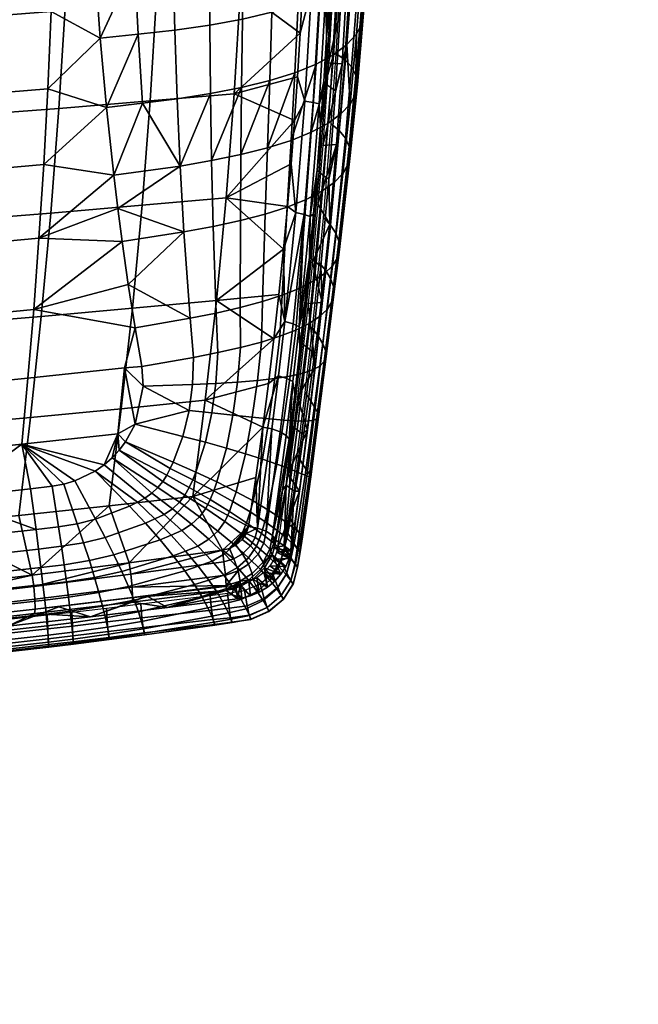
# Model space of a CAD drawing. Header units: millimetres. Extents: x -345 to 345, y -350 to 319.
# Tile 95 of 170: x 210 to 299, y -346 to -202. Entities that reach past the tile are written whole.
import ezdxf

# ---------------------------------------------------------------- set-up
doc = ezdxf.new("R2010")
doc.units = ezdxf.units.MM
doc.header["$MEASUREMENT"] = 0
for name, color, linetype in [('kolecka', 250, 'Continuous'), ('ram', 7, 'Continuous'), ('sedak', 7, 'Continuous')]:
    doc.layers.add(name, color=color, linetype=linetype)

msp = doc.modelspace()

# ---------------------------------------------------------------- meshes
at = {"layer": 'kolecka'}
mesh = msp.add_polyface(dxfattribs=at)
corners = [(23, -330.99, 49.21), (23, -345.05, 32.08), (23, -326.58, 50.55), (23, -343.71, 36.49), (23, -335.06, 47.04), (23, -338.62, 44.12), (23, -317.42, 50.55), (23, -341.54, 40.56), (23, -298.95, 22.92), (23, -298.95, 32.08), (23, -308.94, 47.04), (23, -313.01, 49.21), (23, -322, 51), (23, -302.46, 40.56), (23, -305.38, 44.12), (23, -300.29, 36.49), (23, -345.05, 22.92), (23, -345.5, 27.5), (23, -343.71, 18.51), (23, -335.06, 7.96), (23, -341.54, 14.44), (23, -338.62, 10.88), (23, -330.99, 5.79), (23, -326.58, 4.45), (23, -322, 4), (23, -302.46, 14.44), (23, -300.29, 18.51), (23, -308.94, 7.96), (23, -298.5, 27.5), (23, -313.01, 5.79), (23, -305.38, 10.88), (23, -317.42, 4.45), (299.41, -110.81, 32.08), (299.41, -100.81, 47.04), (299.41, -92.34, 50.55), (299.41, -96.75, 49.21), (299.41, -109.47, 36.49), (299.41, -104.37, 44.12), (299.41, -83.17, 50.55), (299.41, -107.3, 40.56)]
mesh.append_faces([[corners[k] for k in face] for face in [(0, 1, 2, 2), (3, 4, 5, 5), (2, 1, 6, 6), (4, 3, 1, 1), (5, 7, 3, 3), (1, 8, 9, 9), (9, 10, 6, 6), (6, 10, 11, 11), (6, 12, 2, 2), (13, 14, 10, 10), (13, 9, 15, 15), (13, 10, 9, 9), (6, 1, 9, 9), (16, 1, 17, 17), (18, 19, 16, 16), (19, 18, 20, 20), (20, 21, 19, 19), (16, 22, 23, 23), (16, 23, 8, 8), (22, 16, 19, 19), (24, 8, 23, 23), (8, 25, 26, 26), (27, 25, 8, 8), (8, 28, 9, 9), (8, 29, 27, 27), (27, 30, 25, 25), (29, 8, 31, 31), (8, 24, 31, 31), (16, 8, 1, 1), (32, 33, 34, 34), (33, 35, 34, 34), (36, 37, 33, 33), (34, 38, 32, 32), (33, 32, 36, 36), (37, 36, 39, 39)]])
at = {"layer": 'ram'}
mesh = msp.add_polyface(dxfattribs=at)
corners = [(224.29, -258.95, 416.52), (225.9, -244.36, 420.9), (238.1, -243.23, 422.79), (236.47, -257.72, 418.11), (216.86, -184.65, 424.5), (217.32, -169.27, 424.19), (230.53, -168.23, 427.45), (230.1, -183.61, 427.57), (216.16, -199.99, 424.3), (229.42, -198.94, 427.17), (215.23, -215.31, 423.42), (228.49, -214.23, 426.08), (214.06, -230.52, 421.63), (227.31, -229.4, 424.06), (212.67, -245.54, 418.74), (211.11, -260.21, 414.67), (203.88, -185.64, 421.54), (204.36, -170.26, 421.06), (203.17, -200.99, 421.52), (202.24, -216.32, 420.83), (201.1, -231.57, 419.25), (199.75, -246.63, 416.59), (198.23, -261.39, 412.79), (191.51, -186.55, 418.8), (192, -171.18, 418.17), (190.8, -201.91, 418.94), (189.89, -217.25, 418.41), (188.77, -232.52, 417.01), (187.47, -247.63, 414.57), (186, -262.45, 411.01), (178.85, -187.45, 416.11), (179.35, -172.08, 415.34), (178.16, -202.81, 416.39), (177.27, -218.16, 416.02), (176.19, -233.45, 414.79), (174.93, -248.6, 412.54), (173.53, -263.48, 409.2), (166.15, -188.31, 413.53), (166.65, -172.95, 412.64), (165.48, -203.67, 413.95), (164.62, -219.03, 413.72), (163.59, -234.34, 412.65), (162.39, -249.52, 410.58), (161.06, -264.45, 407.45), (153.61, -189.12, 411.13), (154.09, -173.77, 410.12), (152.96, -204.49, 411.67), (152.15, -219.85, 411.56), (151.17, -235.17, 410.63), (150.04, -250.38, 408.72), (148.78, -265.36, 405.78), (141.22, -174.57, 407.71), (141.53, -159.25, 406.2), (154.41, -158.44, 408.72), (140.75, -189.91, 408.82), (140.14, -205.27, 409.47), (139.37, -220.64, 409.48), (138.45, -235.97, 408.68), (137.4, -251.2, 406.93), (136.22, -266.23, 404.16)]
mesh.append_faces([[corners[k] for k in face] for face in [(0, 1, 2, 3), (4, 5, 6, 7), (8, 4, 7, 9), (10, 8, 9, 11), (12, 10, 11, 13), (14, 12, 13, 1), (15, 14, 1, 0), (16, 17, 5, 4), (18, 16, 4, 8), (19, 18, 8, 10), (20, 19, 10, 12), (21, 20, 12, 14), (22, 21, 14, 15), (23, 24, 17, 16), (25, 23, 16, 18), (26, 25, 18, 19), (27, 26, 19, 20), (28, 27, 20, 21), (29, 28, 21, 22), (30, 31, 24, 23), (32, 30, 23, 25), (33, 32, 25, 26), (34, 33, 26, 27), (35, 34, 27, 28), (36, 35, 28, 29), (37, 38, 31, 30), (39, 37, 30, 32), (40, 39, 32, 33), (41, 40, 33, 34), (42, 41, 34, 35), (43, 42, 35, 36), (44, 45, 38, 37), (46, 44, 37, 39), (47, 46, 39, 40), (48, 47, 40, 41), (49, 48, 41, 42), (50, 49, 42, 43), (51, 52, 53, 45), (54, 51, 45, 44), (55, 54, 44, 46), (56, 55, 46, 47), (57, 56, 47, 48), (58, 57, 48, 49), (59, 58, 49, 50)]])
mesh = msp.add_polyface(dxfattribs=at)
corners = [(255.33, -191.48, 449.88), (257.07, -197.01, 449.51), (257.55, -186.1, 450.4), (255.82, -177.78, 450.73), (254.4, -208.71, 448.04), (255.06, -197.13, 449.38), (253.55, -220.72, 446.02), (256.4, -208.84, 448.12), (229.42, -198.94, 427.17), (230.1, -183.61, 427.57), (242.28, -182.62, 430.37), (241.63, -197.93, 429.77), (228.49, -214.23, 426.08), (240.71, -213.19, 428.47), (251.11, -185.42, 432.23), (250.88, -191.72, 431.93), (249.45, -217.06, 429.49), (249.88, -210.73, 430.33), (250.27, -204.38, 431.01), (250.6, -198, 431.53), (255.5, -199.31, 441.23), (254.79, -198.87, 437.25), (255.37, -185.89, 438.14), (256.09, -186.28, 442.2), (256.2, -199.76, 445.21), (256.8, -186.69, 446.26), (254.72, -212.27, 439.69), (254.02, -211.78, 435.81), (255.41, -212.76, 443.57), (255.03, -185.71, 436.25), (255.33, -175.93, 436.62), (254.78, -192.1, 435.89), (254.47, -198.48, 435.42), (254.11, -204.96, 434.81), (253.71, -211.42, 434.06), (253.25, -217.88, 433.13), (257.07, -197.01, 449.51), (257.55, -186.1, 450.4), (256.4, -208.84, 448.12), (253.14, -198.23, 432.87), (254.02, -198.36, 434.07), (253.02, -214.65, 432.29), (252.16, -214.44, 431.14), (251.94, -198.1, 431.99), (250.98, -214.25, 430.31), (253.83, -181.29, 433.8), (254.71, -181.35, 435.05), (252.61, -181.22, 432.88)]
mesh.append_faces([[corners[k] for k in face] for face in [(0, 1, 2, 2), (0, 2, 3, 3), (4, 1, 5, 5), (0, 5, 1, 1), (4, 6, 7, 7), (1, 4, 7, 7), (8, 9, 10, 11), (12, 8, 11, 13), (10, 14, 15, 15), (16, 13, 17, 17), (17, 13, 18, 18), (11, 19, 18, 18), (15, 19, 11, 11), (15, 11, 10, 10), (18, 13, 11, 11), (20, 21, 22, 23), (24, 20, 23, 25), (26, 27, 21, 20), (28, 26, 20, 24), (22, 29, 30, 30), (31, 29, 22, 22), (21, 31, 22, 22), (32, 21, 33, 33), (34, 33, 27, 27), (27, 35, 34, 34), (27, 33, 21, 21), (31, 21, 32, 32), (36, 24, 25, 37), (24, 36, 38, 28), (39, 40, 41, 42), (43, 39, 42, 44), (45, 46, 40, 39), (47, 45, 39, 43), (40, 33, 34, 41), (40, 31, 32, 32), (40, 32, 33, 33), (46, 30, 29, 29), (46, 29, 31, 31), (40, 46, 31, 31), (44, 17, 18, 43), (44, 16, 17, 17), (19, 43, 18, 18), (43, 15, 14, 47), (43, 19, 15, 15)]])
mesh = msp.add_polyface(dxfattribs=at)
corners = [(254.59, -232.15, 443.42), (255.57, -220.57, 446.14), (252.84, -229.24, 444.12), (253.48, -243.5, 439.91), (252.06, -237.65, 441.79), (253.55, -220.72, 446.02), (251.45, -243.68, 439.82), (256.4, -208.84, 448.12), (227.31, -229.4, 424.06), (228.49, -214.23, 426.08), (240.71, -213.19, 428.47), (239.52, -228.33, 426.21), (225.9, -244.36, 420.9), (238.1, -243.23, 422.79), (249.45, -217.06, 429.49), (248.96, -223.35, 428.47), (247.84, -235.78, 425.81), (247.17, -242.34, 424.04), (248.43, -229.59, 427.25), (253.74, -225.1, 437.41), (253.05, -224.58, 433.65), (254.02, -211.78, 435.81), (254.72, -212.27, 439.69), (254.43, -225.62, 441.17), (255.41, -212.76, 443.57), (252.59, -237.72, 434.25), (251.9, -237.19, 430.64), (253.27, -238.26, 437.86), (252.21, -230.66, 430.71), (252.75, -224.29, 432.02), (250.96, -243.67, 427.3), (251.62, -236.98, 429.18), (253.25, -217.88, 433.13), (250.59, -249.52, 426.69), (254.59, -232.15, 443.42), (253.48, -243.5, 439.91), (256.4, -208.84, 448.12), (255.57, -220.57, 446.14), (250.85, -230.72, 428.21), (250.11, -247.05, 424.9), (249.24, -246.63, 423.87), (251.71, -231.03, 429.31), (248.06, -246.28, 423.18), (249.67, -230.45, 427.45), (252.16, -214.44, 431.14), (253.02, -214.65, 432.29), (250.98, -214.25, 430.31), (253.71, -211.42, 434.06)]
mesh.append_faces([[corners[k] for k in face] for face in [(0, 1, 2, 2), (3, 0, 4, 4), (2, 1, 5, 5), (4, 0, 2, 2), (4, 6, 3, 3), (7, 5, 1, 1), (8, 9, 10, 11), (12, 8, 11, 13), (14, 15, 11, 11), (16, 17, 13, 13), (18, 16, 11, 11), (18, 11, 15, 15), (14, 11, 10, 10), (16, 13, 11, 11), (19, 20, 21, 22), (23, 19, 22, 24), (25, 26, 20, 19), (27, 25, 19, 23), (28, 29, 20, 20), (30, 31, 26, 26), (28, 26, 31, 31), (20, 29, 32, 32), (26, 28, 20, 20), (33, 30, 26, 26), (21, 20, 32, 32), (23, 34, 35, 27), (24, 36, 37, 23), (37, 34, 23, 23), (38, 39, 40, 40), (41, 39, 38, 38), (42, 38, 40, 40), (38, 42, 43, 43), (44, 45, 41, 38), (46, 44, 38, 43), (41, 28, 31, 31), (41, 29, 28, 28), (39, 31, 30, 30), (39, 41, 31, 31), (45, 32, 29, 41), (45, 47, 32, 32), (16, 42, 17, 17), (43, 42, 16, 16), (18, 43, 16, 16), (18, 15, 43, 43), (43, 15, 14, 46)]])
mesh = msp.add_polyface(dxfattribs=at)
corners = [(251.34, -262.06, 432.17), (252.44, -252.93, 436.3), (249.91, -257.29, 434.42), (250.17, -270.93, 427.57), (248.48, -268.48, 428.95), (253.48, -243.5, 439.91), (251.45, -243.68, 439.82), (238.1, -243.23, 422.79), (247.17, -242.34, 424.04), (246.45, -248.81, 422.01), (236.47, -257.72, 418.11), (245.67, -255.28, 419.68), (243.83, -268.94, 413.76), (234.67, -271.73, 412.18), (244.85, -261.66, 417.1), (251.28, -250.06, 430.14), (250.59, -249.52, 426.69), (251.9, -237.19, 430.64), (252.59, -237.72, 434.25), (251.96, -250.59, 433.59), (253.27, -238.26, 437.86), (249.83, -262.02, 425.1), (249.14, -261.5, 421.82), (250.52, -262.55, 428.39), (248.71, -270.44, 420.91), (249.4, -270.96, 424.09), (250.25, -250.27, 425.15), (250.96, -243.67, 427.3), (248.7, -263.38, 420), (249.49, -256.88, 422.71), (247.73, -270.8, 416.53), (248.23, -270.08, 418.71), (253.48, -243.5, 439.91), (252.44, -252.93, 436.3), (251.34, -262.06, 432.17), (250.17, -270.93, 427.57), (248.24, -262.84, 418.87), (249.21, -255.02, 422.08), (249.24, -246.63, 423.87), (250.11, -247.05, 424.9), (248.33, -254.55, 421.08), (247.35, -262.31, 417.9), (247.13, -254.17, 420.42), (246.15, -261.9, 417.28), (248.06, -246.28, 423.18), (246.26, -277.39, 411.66), (245.33, -276.77, 410.75), (244.08, -276.31, 410.21)]
mesh.append_faces([[corners[k] for k in face] for face in [(0, 1, 2, 2), (3, 0, 4, 4), (1, 5, 6, 6), (2, 1, 6, 6), (4, 0, 2, 2), (7, 8, 9, 9), (10, 9, 11, 11), (12, 13, 14, 14), (10, 11, 14, 14), (14, 13, 10, 10), (9, 10, 7, 7), (15, 16, 17, 18), (19, 15, 18, 20), (21, 22, 16, 15), (23, 21, 15, 19), (24, 22, 21, 21), (25, 24, 21, 23), (16, 26, 27, 27), (22, 28, 29, 29), (30, 22, 31, 31), (28, 22, 30, 30), (16, 22, 29, 29), (16, 29, 26, 26), (20, 32, 33, 19), (23, 34, 35, 25), (34, 23, 19, 33), (22, 24, 31, 31), (36, 37, 28, 28), (38, 39, 37, 40), (40, 37, 36, 41), (42, 40, 41, 43), (44, 38, 40, 42), (14, 42, 43, 43), (29, 28, 37, 37), (39, 27, 26, 26), (29, 37, 39, 26), (28, 45, 36, 36), (30, 45, 28, 28), (43, 41, 46, 46), (46, 47, 43, 43), (42, 14, 11, 11), (47, 14, 43, 43), (9, 44, 42, 11), (9, 8, 44, 44)]])
mesh = msp.add_polyface(dxfattribs=at)
corners = [(230.98, -287.85, 417.82), (240.94, -284.62, 419.67), (228.06, -286.21, 418.89), (219.83, -289.19, 416.99), (215.19, -287.73, 417.85), (194.96, -291.98, 414.72), (198.68, -289.58, 416.31), (182.16, -291.32, 414.66), (207.8, -290.57, 415.95), (181.36, -293.4, 413.36), (222.52, -273.08, 410.93), (224.29, -258.95, 416.52), (236.47, -257.72, 418.11), (234.67, -271.73, 412.18), (209.38, -274.47, 409.42), (211.11, -260.21, 414.67), (196.56, -275.76, 407.85), (198.23, -261.39, 412.79), (184.39, -276.92, 406.33), (186, -262.45, 411.01), (225.43, -281.34, 407.15), (211.34, -283.12, 405.75), (179.04, -286.81, 402.15), (195.19, -285.03, 403.98), (211.73, -286.62, 405.82), (225.86, -284.89, 407.14), (225.93, -286.37, 408.39), (211.77, -288.06, 407.07), (211.57, -284.77, 405.38), (225.67, -283, 406.73), (195.54, -288.48, 404.14), (195.55, -289.88, 405.39), (195.4, -286.67, 403.66), (163.14, -291.82, 400.61), (163.13, -293.16, 401.85), (163.04, -290.09, 400.08), (239.55, -284.65, 409.37), (225.87, -287.06, 409.97), (211.69, -288.73, 408.64), (195.45, -290.53, 406.94), (179.24, -292.21, 405.16), (238.97, -279.52, 408.24), (230.98, -287.85, 417.82), (219.83, -289.19, 416.99), (194.96, -291.98, 414.72), (207.8, -290.57, 415.95), (181.36, -293.4, 413.36), (239.55, -285.36, 410.98)]
mesh.append_faces([[corners[k] for k in face] for face in [(0, 1, 2, 2), (3, 2, 4, 4), (5, 6, 7, 7), (6, 8, 4, 4), (0, 2, 3, 3), (8, 3, 4, 4), (9, 5, 7, 7), (5, 8, 6, 6), (10, 11, 12, 13), (14, 15, 11, 10), (16, 17, 15, 14), (18, 19, 17, 16), (10, 13, 20, 20), (21, 10, 20, 20), (16, 14, 21, 21), (21, 14, 10, 10), (18, 16, 22, 22), (23, 16, 21, 21), (16, 23, 22, 22), (24, 25, 26, 27), (28, 29, 25, 24), (30, 24, 27, 31), (32, 28, 24, 30), (33, 30, 31, 34), (35, 32, 30, 33), (25, 36, 26, 26), (37, 38, 27, 26), (31, 39, 40, 40), (38, 39, 31, 27), (40, 34, 31, 31), (29, 20, 41, 41), (32, 21, 28, 28), (28, 20, 29, 29), (28, 21, 20, 20), (21, 32, 23, 23), (22, 23, 32, 32), (32, 35, 22, 22), (42, 43, 37, 37), (44, 39, 45, 45), (39, 44, 46, 46), (43, 45, 38, 38), (37, 47, 42, 42), (39, 38, 45, 45), (37, 43, 38, 38), (46, 40, 39, 39)]])
mesh = msp.add_polyface(dxfattribs=at)
corners = [(248.93, -279.59, 422.52), (246.85, -279.79, 422.49), (248.66, -280.72, 421.82), (248.18, -281.87, 421.12), (246.49, -280.8, 421.88), (246.95, -279.3, 422.79), (250.17, -270.93, 427.57), (248.48, -268.48, 428.95), (246.72, -278.05, 412.74), (247.94, -278.9, 418.13), (246.54, -279.13, 412.38), (244.17, -280.08, 409.26), (244.99, -278.48, 409.97), (245.85, -279.38, 410.89), (244.9, -281.23, 410.24), (243.05, -278.9, 408.86), (243.76, -277.65, 409.51), (241.91, -280.04, 408.29), (242.79, -281.56, 408.65), (240.66, -280.76, 407.94), (241.25, -282.53, 408.29), (246.26, -277.39, 411.66), (246.2, -280.18, 412.05), (245.33, -276.77, 410.75), (244.08, -276.31, 410.21), (242.45, -277.07, 409.56), (242.76, -276.06, 410.11), (241.85, -277.97, 409.07), (240.94, -278.77, 408.64), (240.01, -279.25, 408.38), (238.97, -279.52, 408.24), (239.21, -281.2, 407.75), (234.67, -271.73, 412.18), (243.83, -268.94, 413.76), (225.43, -281.34, 407.15), (248.93, -279.59, 422.52), (248.66, -280.72, 421.82), (248.18, -281.87, 421.12), (247.73, -270.8, 416.53), (248.23, -270.08, 418.71), (248.71, -270.44, 420.91), (249.4, -270.96, 424.09), (250.17, -270.93, 427.57), (247.35, -262.31, 417.9), (248.24, -262.84, 418.87), (244.85, -261.66, 417.1)]
mesh.append_faces([[corners[k] for k in face] for face in [(0, 1, 2, 2), (3, 2, 4, 4), (4, 2, 1, 1), (5, 0, 6, 6), (1, 0, 5, 5), (6, 7, 5, 5), (8, 9, 10, 10), (11, 12, 13, 14), (15, 16, 12, 11), (17, 15, 11, 18), (19, 17, 18, 20), (21, 8, 10, 10), (22, 13, 10, 10), (21, 10, 13, 13), (13, 22, 14, 14), (13, 12, 23, 21), (24, 23, 12, 16), (24, 25, 26, 26), (16, 15, 27, 25), (28, 27, 15, 17), (24, 16, 25, 25), (17, 19, 29, 28), (19, 30, 29, 29), (19, 31, 30, 30), (30, 32, 26, 26), (32, 33, 26, 26), (27, 26, 25, 25), (26, 27, 28, 28), (28, 29, 26, 26), (29, 30, 26, 26), (30, 34, 32, 32), (35, 36, 9, 9), (36, 10, 9, 9), (22, 10, 36, 37), (8, 38, 39, 39), (40, 9, 39, 39), (8, 39, 9, 9), (9, 40, 41, 41), (41, 42, 35, 35), (35, 9, 41, 41), (21, 38, 8, 8), (23, 43, 44, 21), (33, 45, 24, 24), (33, 24, 26, 26)]])
mesh = msp.add_polyface(dxfattribs=at)
corners = [(245.02, -282.75, 420.71), (246.58, -284, 419.83), (247.48, -282.98, 420.44), (248.18, -281.87, 421.12), (245.87, -281.81, 421.27), (245.52, -284.89, 419.3), (246.49, -280.8, 421.88), (243.97, -283.53, 420.25), (244.33, -285.62, 418.89), (242.8, -284.13, 419.92), (241.19, -286.58, 418.39), (241.61, -284.5, 419.72), (240.94, -284.62, 419.67), (243.07, -286.15, 418.6), (241.81, -286.48, 418.43), (230.98, -287.85, 417.82), (240.59, -285.14, 410.94), (240.37, -285.97, 414.68), (239.55, -285.36, 410.98), (241.81, -286.48, 418.43), (241.19, -286.58, 418.39), (242.79, -281.56, 408.65), (244.17, -280.08, 409.26), (244.9, -281.23, 410.24), (243.32, -282.91, 409.71), (241.25, -282.53, 408.29), (241.58, -284, 409.44), (246.2, -280.18, 412.05), (245.11, -282.09, 411.49), (243.39, -283.77, 411.09), (241.58, -284.79, 410.94), (239.55, -284.65, 409.37), (240.66, -280.76, 407.94), (239.43, -283.12, 408.12), (239.21, -281.2, 407.75), (225.87, -287.06, 409.97), (225.93, -286.37, 408.39), (225.86, -284.89, 407.14), (225.67, -283, 406.73), (238.97, -279.52, 408.24), (248.18, -281.87, 421.12), (247.48, -282.98, 420.44), (246.58, -284, 419.83), (245.52, -284.89, 419.3), (244.33, -285.62, 418.89), (243.07, -286.15, 418.6), (230.98, -287.85, 417.82)]
mesh.append_faces([[corners[k] for k in face] for face in [(0, 1, 2, 2), (3, 4, 2, 2), (1, 0, 5, 5), (4, 3, 6, 6), (0, 2, 4, 4), (7, 5, 0, 0), (8, 7, 9, 9), (10, 11, 12, 12), (11, 13, 9, 9), (9, 13, 8, 8), (13, 11, 14, 14), (10, 12, 15, 15), (11, 10, 14, 14), (5, 7, 8, 8), (16, 17, 18, 18), (19, 20, 17, 17), (21, 22, 23, 24), (25, 21, 24, 26), (23, 27, 28, 28), (24, 23, 28, 29), (29, 26, 24, 24), (26, 29, 30, 30), (26, 16, 18, 18), (18, 31, 26, 26), (16, 26, 30, 30), (32, 25, 33, 34), (26, 31, 25, 25), (31, 33, 25, 25), (35, 36, 18, 18), (18, 36, 31, 31), (37, 33, 31, 31), (37, 38, 34, 33), (39, 34, 38, 38), (40, 41, 27, 27), (41, 28, 27, 27), (41, 42, 28, 28), (42, 43, 28, 28), (43, 29, 28, 28), (43, 44, 29, 29), (30, 29, 44, 45), (16, 30, 45, 19), (19, 17, 16, 16), (17, 20, 46, 46), (17, 46, 18, 18)]])
at = {"layer": 'sedak'}
mesh = msp.add_polyface(dxfattribs=at)
corners = [(218.38, -152.87, 496.75), (225.03, -163.14, 495.5), (224.72, -152.59, 496.4), (225.37, -173.63, 494.22), (218.8, -163.46, 495.89), (225.75, -184.05, 492.52), (219.82, -184.47, 492.93), (220.47, -194.86, 490.75), (226.19, -194.37, 490.37), (226.72, -204.55, 487.73), (221.23, -205.11, 488.07), (227.35, -214.58, 484.56), (222.14, -215.19, 484.83), (219.27, -174, 494.63), (223.19, -225.04, 481), (171.9, -168.92, 495.78), (200.57, -167.61, 496.14), (200.61, -155.92, 497.04), (171.93, -157.02, 496.48), (143.32, -170.04, 494.33), (143.34, -157.95, 494.84), (171.78, -180.8, 494.47), (200.42, -179.28, 494.71), (143.22, -182.1, 493.15), (171.57, -192.61, 492.47), (200.17, -190.88, 492.69), (143.05, -194.09, 491.21), (199.82, -202.33, 490.03), (214.11, -201.26, 489.63), (214.5, -189.92, 492.24), (171.27, -204.27, 489.76), (142.81, -205.93, 488.49), (199.36, -213.64, 486.68), (213.62, -212.47, 486.37), (170.89, -215.77, 486.28), (142.5, -217.59, 484.96), (198.81, -224.72, 482.57), (213.02, -223.46, 482.39), (170.43, -227, 481.97), (142.12, -228.97, 480.54), (198.17, -235.5, 477.65), (212.33, -234.17, 477.65), (223.77, -229.87, 478.84)]
mesh.append_faces([[corners[k] for k in face] for face in [(0, 1, 2, 2), (3, 1, 4, 4), (4, 1, 0, 0), (5, 6, 7, 8), (9, 8, 10, 10), (11, 9, 12, 12), (3, 13, 6, 5), (13, 3, 4, 4), (8, 7, 10, 10), (9, 10, 12, 12), (11, 12, 14, 14), (15, 16, 17, 18), (19, 15, 18, 20), (21, 22, 16, 15), (23, 21, 15, 19), (24, 25, 22, 21), (26, 24, 21, 23), (27, 28, 29, 25), (30, 27, 25, 24), (31, 30, 24, 26), (32, 33, 28, 27), (34, 32, 27, 30), (35, 34, 30, 31), (36, 37, 33, 32), (38, 36, 32, 34), (39, 38, 34, 35), (40, 41, 37, 36), (37, 14, 12, 12), (28, 10, 7, 7), (10, 33, 12, 12), (29, 7, 6, 6), (33, 10, 28, 28), (29, 28, 7, 7), (33, 37, 12, 12), (37, 41, 14, 14), (14, 41, 42, 42), (22, 13, 16, 16), (16, 4, 17, 17), (29, 22, 25, 25), (6, 13, 22, 22), (0, 17, 4, 4), (13, 4, 16, 16), (29, 6, 22, 22)]])
mesh = msp.add_polyface(dxfattribs=at)
corners = [(246.46, -191.3, 487.01), (242.1, -182.12, 490.22), (242, -192.29, 488.21), (231.76, -193.8, 489.84), (237.07, -193.12, 489.14), (237, -182.92, 491.21), (231.52, -183.55, 491.96), (226.19, -194.37, 490.37), (225.75, -184.05, 492.52), (259.24, -200.07, 462.34), (258.54, -198.8, 458.35), (259.66, -177.84, 460.68), (260.52, -179.14, 465.08), (260.27, -191.09, 467.74), (259.5, -201.49, 465.99), (259.25, -202.99, 469.3), (260.05, -192.68, 471.23), (258.45, -204.53, 472.25), (259.25, -194.3, 474.36), (257.85, -195.91, 477.12), (259.92, -184.02, 476.08), (258.51, -185.7, 478.99), (257.08, -206.05, 474.85), (255.12, -207.51, 477.09), (255.83, -197.45, 479.52), (256.44, -187.31, 481.52), (252.59, -208.88, 479), (253.2, -198.88, 481.56), (253.73, -188.79, 483.69), (249.49, -210.14, 480.58), (249.97, -200.19, 483.27), (250.39, -190.13, 485.51), (245.87, -211.27, 481.86), (246.18, -201.35, 484.67), (241.77, -212.27, 482.87), (241.89, -202.35, 485.77), (237.27, -213.15, 483.62), (237.15, -203.21, 486.63), (232.42, -213.91, 484.17), (232.06, -203.93, 487.27), (226.72, -204.55, 487.73), (227.35, -214.58, 484.56), (256.77, -208.2, 452.58), (255.49, -207.37, 448.27), (256.07, -197.05, 449.45), (257.45, -197.77, 454.05), (257.76, -209.26, 456.62), (258.39, -210.5, 460.37), (258.59, -211.86, 463.8), (258.31, -213.28, 466.9), (257.52, -214.71, 469.66), (256.18, -216.13, 472.09), (254.31, -217.49, 474.17), (251.89, -218.78, 475.93), (248.96, -219.97, 477.38), (245.53, -221.05, 478.53), (255.96, -218.52, 450.66), (254.79, -217.58, 446.67), (256.86, -219.63, 454.4)]
mesh.append_faces([[corners[k] for k in face] for face in [(0, 1, 2, 2), (3, 4, 5, 6), (7, 3, 6, 8), (9, 10, 11, 12), (9, 13, 14, 14), (12, 13, 9, 9), (15, 14, 13, 16), (17, 15, 16, 18), (19, 18, 20, 21), (22, 17, 18, 19), (23, 22, 19, 24), (24, 19, 21, 25), (26, 23, 24, 27), (27, 24, 25, 28), (29, 26, 27, 30), (30, 27, 28, 31), (32, 29, 30, 33), (33, 30, 31, 0), (34, 32, 33, 35), (35, 33, 0, 2), (36, 34, 35, 37), (37, 35, 2, 4), (38, 36, 37, 39), (39, 37, 4, 3), (40, 39, 3, 7), (41, 38, 39, 40), (42, 43, 44, 45), (46, 42, 45, 10), (47, 46, 10, 9), (48, 47, 9, 14), (15, 48, 14, 14), (48, 15, 49, 49), (17, 49, 15, 15), (49, 17, 50, 50), (22, 50, 17, 17), (50, 22, 51, 51), (52, 22, 23, 23), (53, 23, 26, 26), (54, 26, 29, 29), (55, 29, 32, 32), (56, 57, 43, 42), (58, 56, 42, 46)]])
mesh = msp.add_polyface(dxfattribs=at)
corners = [(256.18, -216.13, 472.09), (257.08, -206.05, 474.85), (254.31, -217.49, 474.17), (255.12, -207.51, 477.09), (251.89, -218.78, 475.93), (252.59, -208.88, 479), (248.96, -219.97, 477.38), (249.49, -210.14, 480.58), (245.53, -221.05, 478.53), (241.66, -222.03, 479.41), (245.87, -211.27, 481.86), (241.77, -212.27, 482.87), (237.41, -222.91, 480.06), (237.27, -213.15, 483.62), (232.86, -223.69, 480.51), (232.42, -213.91, 484.17), (257.41, -220.85, 457.89), (256.86, -219.63, 454.4), (257.76, -209.26, 456.62), (258.39, -210.5, 460.37), (257.55, -222.14, 461.08), (258.59, -211.86, 463.8), (257.25, -223.46, 463.97), (258.31, -213.28, 466.9), (256.48, -224.79, 466.53), (257.52, -214.71, 469.66), (255.2, -226.09, 468.77), (253.43, -227.35, 470.69), (251.15, -228.54, 472.3), (248.4, -229.65, 473.6), (245.19, -230.68, 474.61), (241.59, -231.62, 475.37), (237.63, -232.47, 475.9), (233.39, -233.25, 476.24), (254.69, -232.28, 447.16), (253.67, -231.2, 443.66), (254.79, -217.58, 446.67), (255.96, -218.52, 450.66), (255.45, -233.43, 450.48), (255.9, -234.61, 453.59), (255.99, -235.81, 456.44), (255.69, -237.01, 459.02), (254.96, -238.19, 461.32), (253.8, -239.33, 463.32), (252.19, -240.43, 465.01), (250.14, -241.47, 466.41), (247.67, -242.46, 467.52), (244.8, -243.39, 468.36), (254, -238.88, 445.04), (253.06, -237.74, 441.78), (254.7, -240.03, 448.16), (255.11, -241.18, 451.08), (227.35, -214.58, 484.56), (223.19, -225.04, 481), (223.77, -229.87, 478.84), (224.4, -234.65, 476.53), (225.29, -240.9, 473.22)]
mesh.append_faces([[corners[k] for k in face] for face in [(0, 1, 2, 2), (2, 3, 4, 4), (4, 5, 6, 6), (6, 7, 8, 8), (9, 10, 11, 11), (8, 10, 9, 9), (12, 11, 13, 13), (9, 11, 12, 12), (14, 13, 15, 15), (12, 13, 14, 14), (16, 17, 18, 19), (20, 16, 19, 21), (22, 20, 21, 23), (24, 22, 23, 25), (26, 24, 25, 0), (27, 26, 0, 2), (28, 27, 2, 4), (29, 28, 4, 6), (30, 29, 6, 8), (31, 30, 8, 9), (32, 31, 9, 12), (33, 32, 12, 14), (34, 35, 36, 37), (38, 34, 37, 17), (39, 38, 17, 16), (40, 39, 16, 20), (41, 40, 20, 22), (42, 41, 22, 24), (43, 42, 24, 26), (44, 43, 26, 27), (45, 44, 27, 28), (46, 45, 28, 29), (47, 46, 29, 30), (48, 49, 35, 34), (50, 48, 34, 38), (51, 50, 38, 39), (14, 15, 52, 52), (14, 52, 53, 53), (14, 54, 33, 33), (14, 53, 54, 54), (33, 55, 56, 56), (55, 33, 54, 54)]])
mesh = msp.add_polyface(dxfattribs=at)
corners = [(226.62, -272.55, 451.62), (227.73, -271.93, 452.05), (221.79, -267.11, 456.24), (220.49, -268.02, 455.61), (225.47, -273.12, 451.22), (222.96, -266.09, 456.95), (228.74, -271.22, 452.55), (220.55, -275, 449.93), (217.54, -269.44, 454.65), (215.16, -276.14, 449.23), (217.9, -275.68, 449.49), (215.92, -269.91, 454.36), (214.24, -270.21, 454.2), (199.2, -271.91, 453.37), (211.9, -276.53, 449.02), (211.1, -270.58, 454.04), (169.9, -237.91, 476.81), (198.17, -235.5, 477.65), (198.81, -224.72, 482.57), (170.43, -227, 481.97), (141.68, -239.99, 475.23), (142.12, -228.97, 480.54), (197.47, -245.9, 471.97), (211.56, -244.52, 472.16), (212.33, -234.17, 477.65), (169.31, -248.42, 470.84), (141.19, -250.6, 469.09), (196.69, -255.94, 465.56), (210.72, -254.52, 465.96), (168.65, -258.54, 464.13), (140.65, -260.79, 462.18), (209.82, -264.13, 459.15), (223.78, -262.6, 459.5), (224.75, -253.01, 466.05), (195.86, -265.59, 458.54), (167.96, -268.24, 456.78), (140.08, -270.55, 454.64), (226.31, -261.22, 460.32), (226.29, -247.2, 469.53), (225.29, -240.9, 473.22), (224, -264.97, 457.72), (224.91, -263.78, 458.55), (224.4, -234.65, 476.53), (223.77, -229.87, 478.84), (174.19, -274.53, 451.53), (147.49, -277.02, 449.24), (187.57, -273.17, 452.56), (160.85, -275.82, 450.41)]
mesh.append_faces([[corners[k] for k in face] for face in [(0, 1, 2, 3), (0, 3, 4, 4), (5, 2, 1, 6), (7, 4, 3, 8), (9, 10, 11, 12), (8, 11, 10, 7), (13, 14, 15, 15), (16, 17, 18, 19), (20, 16, 19, 21), (22, 23, 24, 17), (25, 22, 17, 16), (26, 25, 16, 20), (27, 28, 23, 22), (29, 27, 22, 25), (30, 29, 25, 26), (31, 32, 33, 28), (34, 31, 28, 27), (35, 34, 27, 29), (36, 35, 29, 30), (37, 33, 32, 32), (38, 39, 23, 23), (38, 23, 28, 33), (32, 40, 41, 41), (5, 40, 32, 32), (32, 2, 5, 5), (37, 32, 41, 41), (32, 31, 2, 2), (42, 43, 24, 24), (42, 24, 23, 23), (23, 39, 42, 42), (31, 3, 2, 2), (31, 8, 3, 3), (8, 31, 11, 11), (11, 31, 12, 12), (13, 15, 31, 31), (13, 31, 34, 34), (15, 12, 31, 31), (44, 34, 35, 35), (36, 45, 35, 35), (46, 34, 44, 44), (47, 44, 35, 35), (13, 34, 46, 46)]])
mesh = msp.add_polyface(dxfattribs=at)
corners = [(241.58, -244.25, 468.95), (244.8, -243.39, 468.36), (245.19, -230.68, 474.61), (241.59, -231.62, 475.37), (238.06, -245.06, 469.32), (237.63, -232.47, 475.9), (234.28, -245.81, 469.51), (233.39, -233.25, 476.24), (255.19, -242.32, 453.77), (255.11, -241.18, 451.08), (255.9, -234.61, 453.59), (255.99, -235.81, 456.44), (254.89, -243.44, 456.22), (255.69, -237.01, 459.02), (254.2, -244.53, 458.39), (254.96, -238.19, 461.32), (253.1, -245.57, 460.28), (253.8, -239.33, 463.32), (251.58, -246.57, 461.88), (252.19, -240.43, 465.01), (249.66, -247.53, 463.2), (250.14, -241.47, 466.41), (247.33, -248.42, 464.24), (247.67, -242.46, 467.52), (244.64, -249.27, 465.02), (241.62, -250.06, 465.55), (238.3, -250.81, 465.88), (234.76, -251.51, 466.02), (252.94, -248.48, 441.55), (252.07, -247.29, 438.53), (253.06, -237.74, 441.78), (254, -238.88, 445.04), (253.59, -249.55, 444.47), (254.7, -240.03, 448.16), (253.98, -250.5, 447.25), (254.05, -251.35, 449.86), (253.78, -252.09, 452.26), (253.13, -252.75, 454.44), (252.09, -253.31, 456.39), (250.65, -253.79, 458.08), (248.83, -254.21, 459.53), (246.62, -254.55, 460.75), (244.06, -254.84, 461.73), (241.18, -255.08, 462.5), (238.03, -255.27, 463.09), (234.65, -255.42, 463.52), (251.83, -257.86, 437.61), (251, -256.6, 434.72), (252.47, -258.84, 440.44), (252.85, -259.58, 443.16), (252.93, -260.12, 445.74), (252.67, -260.48, 448.15), (252.05, -260.68, 450.38), (226.29, -247.2, 469.53), (227.26, -252.82, 465.97), (227.49, -255.66, 464.09), (225.29, -240.9, 473.22), (224.75, -253.01, 466.05), (226.31, -261.22, 460.32), (234.14, -259.23, 461)]
mesh.append_faces([[corners[k] for k in face] for face in [(0, 1, 2, 3), (4, 0, 3, 5), (6, 4, 5, 7), (8, 9, 10, 11), (12, 8, 11, 13), (14, 12, 13, 15), (16, 14, 15, 17), (18, 16, 17, 19), (20, 18, 19, 21), (22, 20, 21, 23), (24, 22, 23, 1), (25, 24, 1, 0), (26, 25, 0, 4), (27, 26, 4, 6), (28, 29, 30, 31), (32, 28, 31, 33), (34, 32, 33, 9), (35, 34, 9, 8), (36, 35, 8, 12), (37, 36, 12, 14), (38, 37, 14, 16), (39, 38, 16, 18), (40, 39, 18, 20), (41, 40, 20, 22), (42, 41, 22, 24), (43, 42, 24, 25), (44, 43, 25, 26), (45, 44, 26, 27), (46, 47, 29, 28), (48, 46, 28, 32), (49, 48, 32, 34), (50, 49, 34, 35), (51, 50, 35, 36), (52, 51, 36, 37), (27, 6, 53, 54), (45, 27, 54, 55), (56, 6, 7, 7), (6, 56, 53, 53), (55, 54, 57, 57), (57, 58, 55, 55), (54, 53, 57, 57), (55, 59, 45, 45)]])
mesh = msp.add_polyface(dxfattribs=at)
corners = [(251.06, -260.76, 452.41), (252.05, -260.68, 450.38), (253.13, -252.75, 454.44), (252.09, -253.31, 456.39), (249.67, -260.72, 454.22), (250.65, -253.79, 458.08), (247.91, -260.6, 455.83), (248.83, -254.21, 459.53), (245.77, -260.42, 457.22), (246.62, -254.55, 460.75), (243.29, -260.17, 458.42), (244.06, -254.84, 461.73), (240.49, -259.89, 459.43), (241.18, -255.08, 462.5), (250.69, -267.08, 433.24), (249.86, -265.71, 430.37), (251, -256.6, 434.72), (251.83, -257.86, 437.61), (251.33, -268.02, 436.05), (252.47, -258.84, 440.44), (251.72, -268.59, 438.76), (252.85, -259.58, 443.16), (251.82, -268.84, 441.35), (252.93, -260.12, 445.74), (251.59, -268.84, 443.79), (252.67, -260.48, 448.15), (250.99, -268.61, 446.08), (250.01, -268.21, 448.2), (248.66, -267.66, 450.14), (246.91, -267.01, 451.92), (244.8, -266.28, 453.52), (242.34, -265.5, 454.96), (249.5, -276.09, 428.5), (248.65, -274.55, 425.56), (250.15, -277.06, 431.33), (250.54, -277.53, 434.04), (250.62, -277.57, 436.63), (250.36, -277.26, 439.1), (249.73, -276.66, 441.43), (248.73, -275.83, 443.63), (247.35, -274.8, 445.71), (245.58, -273.63, 447.65), (243.44, -272.36, 449.48), (240.97, -271.01, 451.2), (249.2, -278.32, 427.25), (248.34, -276.73, 424.29), (249.84, -279.3, 430.09), (250.21, -279.76, 432.81), (250, -279.4, 437.86), (250.28, -279.77, 435.39), (249.35, -278.72, 440.2), (248.33, -277.78, 442.42), (246.92, -276.64, 444.52), (245.14, -275.34, 446.52), (243, -273.93, 448.41), (240.51, -272.43, 450.21), (246.45, -278.49, 443.31), (247.88, -279.75, 441.18), (244.65, -277.07, 445.35), (242.49, -275.52, 447.31), (240, -273.87, 449.19), (241.8, -277.18, 446.15), (243.95, -278.91, 444.1)]
mesh.append_faces([[corners[k] for k in face] for face in [(0, 1, 2, 3), (4, 0, 3, 5), (6, 4, 5, 7), (8, 6, 7, 9), (10, 8, 9, 11), (12, 10, 11, 13), (14, 15, 16, 17), (18, 14, 17, 19), (20, 18, 19, 21), (22, 20, 21, 23), (24, 22, 23, 25), (26, 24, 25, 1), (27, 26, 1, 0), (28, 27, 0, 4), (29, 28, 4, 6), (30, 29, 6, 8), (31, 30, 8, 10), (32, 33, 15, 14), (34, 32, 14, 18), (35, 34, 18, 20), (36, 35, 20, 22), (37, 36, 22, 24), (38, 37, 24, 26), (39, 38, 26, 27), (40, 39, 27, 28), (41, 40, 28, 29), (42, 41, 29, 30), (43, 42, 30, 31), (44, 45, 33, 32), (46, 44, 32, 34), (47, 46, 34, 35), (48, 49, 36, 37), (50, 48, 37, 38), (51, 50, 38, 39), (52, 51, 39, 40), (53, 52, 40, 41), (54, 53, 41, 42), (55, 54, 42, 43), (56, 57, 51, 52), (58, 56, 52, 53), (59, 58, 53, 54), (60, 59, 54, 55), (61, 62, 58, 59)]])
mesh = msp.add_polyface(dxfattribs=at)
corners = [(237.43, -259.57, 460.29), (240.49, -259.89, 459.43), (241.18, -255.08, 462.5), (238.03, -255.27, 463.09), (234.14, -259.23, 461), (234.65, -255.42, 463.52), (239.56, -264.68, 456.24), (242.34, -265.5, 454.96), (243.29, -260.17, 458.42), (236.52, -263.83, 457.4), (233.25, -262.97, 458.45), (238.18, -269.6, 452.82), (240.97, -271.01, 451.2), (235.12, -268.17, 454.35), (231.85, -266.72, 455.8), (237.72, -270.87, 451.92), (240.51, -272.43, 450.21), (234.66, -269.28, 453.55), (231.4, -267.66, 455.12), (237.2, -272.15, 451), (240, -273.87, 449.19), (234.15, -270.39, 452.74), (230.9, -268.6, 454.44), (239.33, -275.35, 448.13), (241.8, -277.18, 446.15), (242.49, -275.52, 447.31), (236.56, -273.45, 450.06), (233.54, -271.51, 451.93), (230.32, -269.54, 453.77), (238.34, -276.73, 447.14), (240.73, -278.72, 445.06), (235.66, -274.66, 449.18), (232.73, -272.55, 451.17), (229.6, -270.42, 453.13), (237.03, -277.93, 446.27), (239.27, -280.05, 444.11), (234.5, -275.74, 448.4), (231.72, -273.5, 450.49), (228.74, -271.22, 452.55), (233.1, -276.64, 447.75), (235.43, -278.92, 445.56), (230.52, -274.31, 449.91), (227.73, -271.93, 452.05), (231.52, -277.35, 447.23), (233.64, -279.65, 445.01), (229.17, -274.98, 449.44), (226.62, -272.55, 451.62), (227.79, -275.6, 449), (229.93, -278.01, 446.77), (225.47, -273.12, 451.22), (226.31, -261.22, 460.32), (224.91, -263.78, 458.55), (224, -264.97, 457.72), (222.96, -266.09, 456.95), (227.49, -255.66, 464.09)]
mesh.append_faces([[corners[k] for k in face] for face in [(0, 1, 2, 3), (4, 0, 3, 5), (6, 7, 8, 1), (9, 6, 1, 0), (10, 9, 0, 4), (11, 12, 7, 6), (13, 11, 6, 9), (14, 13, 9, 10), (15, 16, 12, 11), (17, 15, 11, 13), (18, 17, 13, 14), (19, 20, 16, 15), (21, 19, 15, 17), (22, 21, 17, 18), (23, 24, 25, 20), (26, 23, 20, 19), (27, 26, 19, 21), (28, 27, 21, 22), (29, 30, 24, 23), (31, 29, 23, 26), (32, 31, 26, 27), (33, 32, 27, 28), (34, 35, 30, 29), (36, 34, 29, 31), (37, 36, 31, 32), (38, 37, 32, 33), (39, 40, 34, 36), (41, 39, 36, 37), (42, 41, 37, 38), (43, 44, 40, 39), (45, 43, 39, 41), (46, 45, 41, 42), (47, 48, 43, 45), (49, 47, 45, 46), (50, 51, 14, 10), (14, 51, 18, 18), (10, 4, 50, 50), (51, 52, 22, 18), (22, 52, 28, 28), (52, 53, 33, 28), (33, 53, 38, 38), (54, 50, 4, 4)]])
mesh = msp.add_polyface(dxfattribs=at)
corners = [(212.27, -279.35, 446.51), (212.6, -282.03, 444.02), (215.97, -281.62, 444.25), (215.58, -278.95, 446.73), (211.9, -276.53, 449.02), (215.16, -276.14, 449.23), (190.12, -293.56, 417.14), (190.08, -291.5, 414.85), (213.54, -288.92, 417.09), (213.6, -290.95, 419.35), (190.2, -295, 419.35), (213.67, -292.38, 421.54), (190.29, -295.87, 421.51), (213.73, -293.24, 423.68), (190.38, -296.21, 423.64), (213.76, -293.59, 425.8), (190.44, -296.06, 425.79), (213.77, -293.45, 427.92), (190.46, -295.46, 427.96), (213.73, -292.86, 430.08), (190.44, -294.44, 430.18), (213.66, -291.86, 432.27), (190.36, -293.06, 432.45), (213.54, -290.49, 434.51), (190.21, -291.34, 434.79), (213.37, -288.79, 436.8), (190, -289.33, 437.2), (213.16, -286.78, 439.15), (189.72, -287.07, 439.67), (212.9, -284.52, 441.56), (189.38, -284.58, 442.19), (188.98, -281.91, 444.76), (188.54, -279.09, 447.36), (163.1, -296.25, 414.41), (163.08, -294.18, 412.1), (163.19, -297.71, 416.63), (163.3, -298.58, 418.8), (163.42, -298.91, 420.95), (163.52, -298.75, 423.11), (163.59, -298.14, 425.3), (163.61, -297.12, 427.54), (163.56, -295.72, 429.85), (163.45, -294, 432.22), (163.26, -291.98, 434.67), (163.01, -289.71, 437.19), (162.68, -287.22, 439.77), (162.28, -284.55, 442.4), (161.84, -281.74, 445.07), (136.6, -300.48, 422.66), (136.51, -301.1, 420.45), (136.65, -299.45, 424.91), (136.63, -298.05, 427.24), (136.55, -296.32, 429.63), (174.19, -274.53, 451.53), (199.2, -271.91, 453.37), (214.24, -270.21, 454.2), (211.1, -270.58, 454.04), (187.57, -273.17, 452.56), (160.85, -275.82, 450.41), (147.49, -277.02, 449.24), (167.96, -268.24, 456.78)]
mesh.append_faces([[corners[k] for k in face] for face in [(0, 1, 2, 3), (4, 0, 3, 5), (6, 7, 8, 9), (10, 6, 9, 11), (12, 10, 11, 13), (14, 12, 13, 15), (16, 14, 15, 17), (18, 16, 17, 19), (20, 18, 19, 21), (22, 20, 21, 23), (24, 22, 23, 25), (26, 24, 25, 27), (28, 26, 27, 29), (30, 28, 29, 1), (31, 30, 1, 0), (32, 31, 0, 4), (33, 34, 7, 6), (35, 33, 6, 10), (36, 35, 10, 12), (37, 36, 12, 14), (38, 37, 14, 16), (39, 38, 16, 18), (40, 39, 18, 20), (41, 40, 20, 22), (42, 41, 22, 24), (43, 42, 24, 26), (44, 43, 26, 28), (45, 44, 28, 30), (46, 45, 30, 31), (47, 46, 31, 32), (48, 49, 38, 39), (50, 48, 39, 40), (51, 50, 40, 41), (52, 51, 41, 42), (32, 53, 47, 47), (4, 54, 32, 32), (4, 5, 55, 56), (32, 54, 57, 57), (53, 32, 57, 57), (47, 53, 58, 58), (59, 47, 58, 58), (58, 60, 59, 59)]])
mesh = msp.add_polyface(dxfattribs=at)
corners = [(221.94, -277.66, 447.56), (223.22, -280.21, 445.19), (229.93, -278.01, 446.77), (227.79, -275.6, 449), (220.55, -275, 449.93), (225.47, -273.12, 451.22), (222.24, -289.93, 420.08), (222.13, -287.92, 417.81), (227.14, -287.32, 418.19), (227.28, -289.35, 420.51), (222.37, -291.34, 422.28), (227.45, -290.74, 422.76), (222.48, -292.18, 424.44), (227.6, -291.54, 424.97), (222.55, -292.5, 426.58), (227.68, -291.81, 427.15), (222.55, -292.33, 428.72), (227.67, -291.59, 429.34), (222.46, -291.73, 430.87), (227.52, -290.93, 431.53), (222.28, -290.72, 433.06), (227.23, -289.87, 433.73), (221.98, -289.35, 435.29), (226.77, -288.47, 435.96), (221.57, -287.66, 437.56), (226.14, -286.77, 438.23), (221.05, -285.68, 439.87), (225.33, -284.79, 440.52), (220.4, -283.46, 442.23), (224.35, -282.59, 442.84), (219.66, -281.03, 444.63), (218.82, -278.42, 447.05), (217.9, -275.68, 449.49), (217.19, -290.53, 419.65), (217.11, -288.51, 417.4), (217.27, -291.95, 421.84), (217.32, -292.81, 423.98), (217.36, -293.16, 426.1), (217.35, -293.02, 428.23), (217.31, -292.43, 430.37), (217.21, -291.43, 432.56), (217.07, -290.07, 434.79), (216.87, -288.36, 437.08), (216.62, -286.36, 439.42), (216.32, -284.1, 441.81), (215.97, -281.62, 444.25), (215.58, -278.95, 446.73), (215.16, -276.14, 449.23), (213.6, -290.95, 419.35), (213.54, -288.92, 417.09), (213.67, -292.38, 421.54), (213.73, -293.24, 423.68), (213.76, -293.59, 425.8), (213.77, -293.45, 427.92), (213.73, -292.86, 430.08), (213.66, -291.86, 432.27), (213.54, -290.49, 434.51), (213.37, -288.79, 436.8), (213.16, -286.78, 439.15), (212.9, -284.52, 441.56), (212.6, -282.03, 444.02)]
mesh.append_faces([[corners[k] for k in face] for face in [(0, 1, 2, 3), (4, 0, 3, 5), (6, 7, 8, 9), (10, 6, 9, 11), (12, 10, 11, 13), (14, 12, 13, 15), (16, 14, 15, 17), (18, 16, 17, 19), (20, 18, 19, 21), (22, 20, 21, 23), (24, 22, 23, 25), (26, 24, 25, 27), (28, 26, 27, 29), (30, 28, 29, 1), (31, 30, 1, 0), (32, 31, 0, 4), (33, 34, 7, 6), (35, 33, 6, 10), (36, 35, 10, 12), (37, 36, 12, 14), (38, 37, 14, 16), (39, 38, 16, 18), (40, 39, 18, 20), (41, 40, 20, 22), (42, 41, 22, 24), (43, 42, 24, 26), (44, 43, 26, 28), (45, 44, 28, 30), (46, 45, 30, 31), (47, 46, 31, 32), (48, 49, 34, 33), (50, 48, 33, 35), (51, 50, 35, 36), (52, 51, 36, 37), (53, 52, 37, 38), (54, 53, 38, 39), (55, 54, 39, 40), (56, 55, 40, 41), (57, 56, 41, 42), (58, 57, 42, 43), (59, 58, 43, 44), (60, 59, 44, 45)]])
mesh = msp.add_polyface(dxfattribs=at)
corners = [(240.73, -278.72, 445.06), (242.79, -280.6, 442.93), (243.95, -278.91, 444.1), (241.8, -277.18, 446.15), (241.19, -282.04, 441.91), (242.78, -283.88, 439.67), (244.51, -282.34, 440.74), (239.27, -280.05, 444.11), (240.61, -285.02, 438.83), (241.69, -286.67, 436.53), (244.02, -285.5, 437.38), (239.2, -283.15, 441.1), (237.47, -281.1, 443.34), (235.43, -278.92, 445.56), (237.03, -277.93, 446.27), (239.94, -287.95, 421.55), (239.7, -285.77, 418.97), (242.2, -285.38, 419.14), (242.56, -287.58, 421.8), (240.18, -289.32, 424.06), (242.88, -288.94, 424.39), (240.36, -289.98, 426.52), (243.09, -289.56, 426.92), (240.4, -290.03, 428.93), (243.12, -289.55, 429.39), (240.25, -289.55, 431.31), (242.92, -289.01, 431.81), (239.87, -288.62, 433.65), (242.45, -288.02, 434.19), (239.21, -287.33, 435.96), (238.27, -285.73, 438.25), (237.03, -283.88, 440.53), (235.48, -281.84, 442.78), (233.64, -279.65, 445.01), (237.41, -288.23, 421.35), (237.19, -286.09, 418.84), (237.64, -289.6, 423.8), (237.82, -290.29, 426.19), (237.87, -290.39, 428.55), (237.76, -289.97, 430.88), (237.43, -289.11, 433.18), (236.86, -287.88, 435.47), (236.02, -286.33, 437.74), (234.91, -284.52, 440.01), (233.51, -282.5, 442.27), (231.84, -280.32, 444.52), (229.93, -278.01, 446.77), (231.52, -277.35, 447.23), (227.28, -289.35, 420.51), (227.14, -287.32, 418.19), (227.45, -290.74, 422.76), (227.6, -291.54, 424.97), (227.68, -291.81, 427.15), (227.67, -291.59, 429.34), (227.52, -290.93, 431.53), (227.23, -289.87, 433.73), (226.77, -288.47, 435.96), (226.14, -286.77, 438.23), (225.33, -284.79, 440.52), (224.35, -282.59, 442.84), (223.22, -280.21, 445.19)]
mesh.append_faces([[corners[k] for k in face] for face in [(0, 1, 2, 3), (4, 5, 6, 1), (7, 4, 1, 0), (8, 9, 10, 5), (11, 8, 5, 4), (12, 11, 4, 7), (13, 12, 7, 14), (15, 16, 17, 18), (19, 15, 18, 20), (21, 19, 20, 22), (23, 21, 22, 24), (25, 23, 24, 26), (27, 25, 26, 28), (29, 27, 28, 9), (30, 29, 9, 8), (31, 30, 8, 11), (32, 31, 11, 12), (33, 32, 12, 13), (34, 35, 16, 15), (36, 34, 15, 19), (37, 36, 19, 21), (38, 37, 21, 23), (39, 38, 23, 25), (40, 39, 25, 27), (41, 40, 27, 29), (42, 41, 29, 30), (43, 42, 30, 31), (44, 43, 31, 32), (45, 44, 32, 33), (46, 45, 33, 47), (48, 49, 35, 34), (50, 48, 34, 36), (51, 50, 36, 37), (52, 51, 37, 38), (53, 52, 38, 39), (54, 53, 39, 40), (55, 54, 40, 41), (56, 55, 41, 42), (57, 56, 42, 43), (58, 57, 43, 44), (59, 58, 44, 45), (60, 59, 45, 46)]])
mesh = msp.add_polyface(dxfattribs=at)
corners = [(250.28, -279.77, 435.39), (250.21, -279.76, 432.81), (250.54, -277.53, 434.04), (250.62, -277.57, 436.63), (248.89, -280.53, 425.99), (248.03, -278.88, 422.99), (248.34, -276.73, 424.29), (249.2, -278.32, 427.25), (249.52, -281.54, 428.84), (249.84, -279.3, 430.09), (249.88, -281.99, 431.55), (249.91, -281.97, 434.13), (249.61, -281.54, 436.6), (250, -279.4, 437.86), (248.93, -280.78, 438.94), (249.35, -278.72, 440.2), (247.88, -279.75, 441.18), (248.33, -277.78, 442.42), (247.49, -280.99, 421.71), (248.33, -282.83, 424.64), (248.92, -283.94, 427.45), (249.25, -284.43, 430.13), (249.26, -284.39, 432.7), (248.93, -283.91, 435.17), (248.24, -283.05, 437.53), (247.18, -281.89, 439.8), (245.75, -280.49, 441.99), (246.45, -278.49, 443.31), (243.95, -278.91, 444.1), (244.65, -277.07, 445.35), (247.01, -284.9, 423.41), (246.28, -282.89, 420.56), (247.54, -286.12, 426.15), (247.83, -286.66, 428.79), (247.84, -286.62, 431.34), (247.53, -286.08, 433.8), (246.88, -285.14, 436.19), (245.88, -283.87, 438.5), (244.51, -282.34, 440.74), (242.79, -280.6, 442.93), (245.03, -286.54, 422.43), (244.46, -284.4, 419.67), (245.48, -287.85, 425.1), (245.74, -288.42, 427.69), (245.75, -288.39, 430.2), (245.49, -287.83, 432.66), (244.92, -286.84, 435.05), (244.02, -285.5, 437.38), (242.78, -283.88, 439.67), (242.56, -287.58, 421.8), (242.2, -285.38, 419.14), (242.88, -288.94, 424.39), (243.09, -289.56, 426.92), (243.12, -289.55, 429.39), (242.92, -289.01, 431.81), (242.45, -288.02, 434.19), (241.69, -286.67, 436.53)]
mesh.append_faces([[corners[k] for k in face] for face in [(0, 1, 2, 3), (4, 5, 6, 7), (8, 4, 7, 9), (10, 8, 9, 1), (11, 10, 1, 0), (12, 11, 0, 13), (14, 12, 13, 15), (16, 14, 15, 17), (5, 4, 18, 18), (19, 18, 4, 4), (20, 19, 4, 8), (21, 20, 8, 10), (22, 21, 10, 11), (23, 22, 11, 12), (24, 23, 12, 14), (25, 24, 14, 16), (26, 25, 16, 27), (28, 26, 27, 29), (30, 31, 18, 19), (32, 30, 19, 20), (33, 32, 20, 21), (34, 33, 21, 22), (35, 34, 22, 23), (36, 35, 23, 24), (37, 36, 24, 25), (38, 37, 25, 26), (39, 38, 26, 28), (40, 41, 31, 30), (42, 40, 30, 32), (43, 42, 32, 33), (44, 43, 33, 34), (45, 44, 34, 35), (46, 45, 35, 36), (47, 46, 36, 37), (48, 47, 37, 38), (49, 50, 41, 40), (51, 49, 40, 42), (52, 51, 42, 43), (53, 52, 43, 44), (54, 53, 44, 45), (55, 54, 45, 46), (56, 55, 46, 47)]])

doc.saveas('drawing.dxf')
